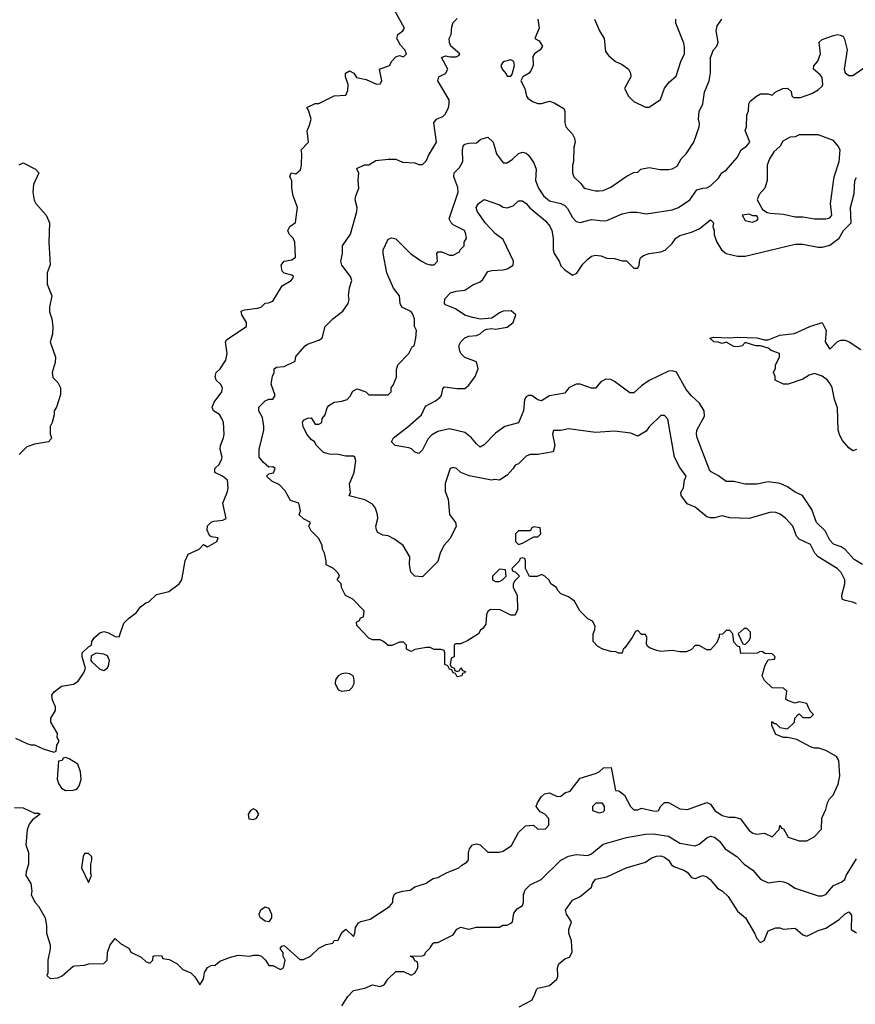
# Model space of a CAD drawing. Header units: inches. Extents: x 2348352 to 2479776, y 460422 to 613655.
# Tile 85 of 256: x 2405472 to 2409823, y 500200 to 505328. Entities that reach past the tile are written whole.
import ezdxf

# ---------------------------------------------------------------- set-up
doc = ezdxf.new("R2010")
doc.units = ezdxf.units.IN
doc.header["$MEASUREMENT"] = 0
doc.layers.add('C4500', color=7, linetype='Continuous')

msp = doc.modelspace()

# ---------------------------------------------------------------- linework, layer by layer
at = {"layer": 'C4500', "color": 4}
for points, elevation in [([(2405450, 501586), (2405510, 501558), (2405530, 501551.3), (2405550, 501551.3), (2405594, 501530), (2405650, 501514), (2405662, 501518), (2405666, 501550), (2405678, 501570), (2405668, 501590), (2405668.7, 501610), (2405634, 501670), (2405634, 501690), (2405659, 501730), (2405659, 501750), (2405643.2, 501783.2), (2405639, 501810), (2405652.5, 501827.5), (2405690, 501856), (2405752.5, 501867.5), (2405777.2, 501882.8), (2405808.7, 501930), (2405814, 501950), (2405798, 502010), (2405798, 502030), (2405830, 502062), (2405846, 502070), (2405848, 502090), (2405862, 502110), (2405890, 502134.8), (2405910, 502141), (2405934.4, 502134.4), (2405970, 502116), (2405990, 502114), (2406014.6, 502185.4), (2406038, 502210), (2406080.2, 502239.8), (2406102, 502270), (2406129.4, 502290.6), (2406144, 502296), (2406185.2, 502334.8), (2406249.4, 502350.6), (2406302, 502390), (2406317.2, 502410), (2406333.2, 502510), (2406350, 502544.7), (2406406, 502570), (2406430, 502594), (2406450, 502582), (2406498, 502610), (2406506, 502630), (2406470, 502635.3), (2406461.2, 502641.2), (2406449.1, 502669.1), (2406450, 502691.3), (2406469.4, 502710.6), (2406483.2, 502716.8), (2406530, 502721), (2406548, 502730), (2406529.2, 502810), (2406554, 502870), (2406557.2, 502890), (2406554, 502930), (2406528, 502950), (2406488, 502970), (2406488.7, 502990), (2406510, 503011.3), (2406523.2, 503036.8), (2406526, 503050), (2406516, 503090), (2406517.2, 503110), (2406534, 503150), (2406537.2, 503170), (2406532.7, 503230), (2406525.2, 503250), (2406512.1, 503272.1), (2406482, 503290), (2406474, 503310), (2406484.1, 503335.9), (2406524, 503390), (2406528.7, 503410), (2406518, 503430), (2406495.3, 503450), (2406489.2, 503470), (2406495.3, 503490), (2406515.3, 503510), (2406544.7, 503555.3), (2406553.2, 503590), (2406544, 503650), (2406550, 503662), (2406654, 503730), (2406654, 503750), (2406628, 503790), (2406626, 503810), (2406643.1, 503816.9), (2406710, 503824.7), (2406728.9, 503831.1), (2406750, 503852), (2406767.3, 503852.7), (2406790, 503862), (2406838, 503942), (2406886, 503970), (2406896.4, 503983.6), (2406898, 503990), (2406890, 503998), (2406850, 504008), (2406838, 504018), (2406834, 504050), (2406850, 504071), (2406890, 504078), (2406908.4, 504091.6), (2406904, 504170), (2406895.3, 504190), (2406875.3, 504210), (2406869, 504230), (2406878, 504250), (2406909.1, 504270.9), (2406919, 504350), (2406896, 504410), (2406889.2, 504450.8), (2406888.7, 504490), (2406878, 504510), (2406886, 504530), (2406910, 504524.7), (2406933.6, 504546.4), (2406939, 504570), (2406942, 504630), (2406938, 504650), (2406975.3, 504690), (2406968.4, 504748.4), (2406982, 504778), (2406989, 504810), (2406976.4, 504856.4), (2406968, 504870), (2407010, 504892), (2407030, 504892), (2407110, 504931.3), (2407170, 504934), (2407180.4, 504959.6), (2407182, 504990), (2407168.7, 505030), (2407168.7, 505050), (2407190, 505062), (2407212, 505050), (2407226, 505026), (2407276.9, 505016.9), (2407330, 504992), (2407350, 504994), (2407358, 505010), (2407346, 505070), (2407398, 505090), (2407410, 505112), (2407430, 505134), (2407450, 505142), (2407470, 505134), (2407486, 505150), (2407478, 505170), (2407454.6, 505194.6), (2407435.3, 505230), (2407442, 505250), (2407468, 505270), (2407476.4, 505283.6), (2407426, 505374)], 116), ([(2405444.5, 501224.5), (2405490, 501224), (2405550, 501194.8), (2405570, 501194.8), (2405578, 501190), (2405539.6, 501160.4), (2405522, 501138), (2405511.6, 501108.4), (2405504.7, 501030), (2405518, 500990), (2405518, 500930), (2405506, 500890), (2405504.7, 500870), (2405530.8, 500830), (2405536, 500790), (2405532, 500770), (2405552, 500730), (2405570.9, 500710.9), (2405604.7, 500650), (2405611.3, 500610), (2405611.3, 500570), (2405631, 500510), (2405630.9, 500489.1), (2405618, 500430), (2405618, 500362), (2405614, 500350), (2405630, 500334), (2405670, 500338), (2405692.5, 500347.5), (2405750, 500398), (2405759, 500401), (2405810, 500404.7), (2405831.6, 500411.6), (2405910, 500412), (2405928, 500430), (2405928.7, 500470), (2405944, 500510), (2405970, 500542), (2405996.9, 500516.9), (2406042, 500490), (2406051.6, 500471.6), (2406105.4, 500445.4), (2406130, 500422), (2406150, 500414), (2406166, 500430), (2406168, 500450), (2406172.7, 500452.7), (2406210, 500454), (2406218, 500438), (2406250, 500434), (2406290, 500412), (2406322, 500382), (2406363.5, 500363.5), (2406383.5, 500343.5), (2406410, 500302), (2406428.7, 500331.3), (2406433.6, 500366.4), (2406450, 500392), (2406470, 500402), (2406490, 500404.7), (2406514.6, 500425.4), (2406570, 500446), (2406610, 500456), (2406670, 500451), (2406690, 500456), (2406715.3, 500455.3), (2406732, 500450), (2406752, 500430), (2406770, 500402), (2406790, 500402), (2406830, 500382), (2406846, 500390), (2406854, 500430), (2406844, 500450), (2406844, 500470), (2406829.2, 500490), (2406836.4, 500503.6), (2406850, 500506), (2406930, 500434), (2406950, 500434), (2406986, 500450), (2407030, 500492), (2407068.4, 500511.6), (2407102, 500518), (2407110, 500532), (2407130, 500534), (2407150, 500574), (2407170, 500592), (2407210, 500554), (2407218, 500570), (2407220.4, 500599.6), (2407236.4, 500623.6), (2407248.9, 500631.1), (2407296.5, 500643.5), (2407398, 500710), (2407415.3, 500730), (2407415.3, 500750), (2407422, 500770), (2407430, 500778), (2407466, 500790), (2407504.7, 500795.3), (2407530, 500811.3), (2407586, 500830), (2407625.2, 500854.8), (2407650, 500861), (2407694.5, 500885.5), (2407758, 500910), (2407774.6, 500925.4), (2407800.4, 500939.6), (2407808.4, 500951.6), (2407808.9, 500988.9), (2407814, 501010), (2407830, 501031.3), (2407850, 501036), (2407870, 501031), (2407910, 500992), (2407968.4, 500991.6), (2407990, 500998), (2408032.9, 501027.1), (2408070, 501094), (2408106, 501130), (2408147.3, 501132.7), (2408170, 501112), (2408210, 501114), (2408227.3, 501132.7), (2408227.3, 501167.3), (2408206, 501190), (2408183.1, 501203.1), (2408162, 501230), (2408168.7, 501250), (2408190, 501282), (2408204.7, 501295.3), (2408230, 501302), (2408270, 501282), (2408290, 501284.7), (2408310, 501302), (2408338, 501310), (2408390, 501378), (2408470, 501402), (2408488.9, 501411.1), (2408512, 501432), (2408552.7, 501432.7), (2408574, 501314), (2408591.3, 501311.3), (2408622, 501290), (2408652, 501230), (2408670, 501212), (2408690, 501212), (2408710, 501222), (2408770, 501206.8), (2408790, 501206), (2408798, 501210), (2408810, 501232), (2408830, 501251.3), (2408850, 501250.8), (2408910, 501218.8), (2408950, 501214.8), (2409050, 501251.3), (2409070, 501242), (2409091, 501210), (2409130, 501184), (2409164.7, 501175.3), (2409195.3, 501175.3), (2409225.4, 501165.4), (2409270, 501104.7), (2409290, 501091.3), (2409310, 501086), (2409350, 501092), (2409390, 501072), (2409426, 501110), (2409430, 501132), (2409438, 501118), (2409450, 501114), (2409474, 501070), (2409531.6, 501051.6), (2409570, 501051.3), (2409608.4, 501071.6), (2409647.3, 501112.7), (2409648.7, 501170), (2409670, 501214), (2409678, 501250), (2409689.1, 501270.9), (2409708, 501290), (2409733.6, 501346.4), (2409742, 501390), (2409738, 501470), (2409726, 501490), (2409670, 501522), (2409634, 501534), (2409610, 501534), (2409590, 501541.2), (2409518.6, 501578.6), (2409470, 501589), (2409448.9, 501588.9), (2409410, 501606), (2409388, 501652), (2409388, 501672), (2409402, 501662), (2409410, 501662), (2409430, 501642), (2409470, 501634), (2409506, 501670), (2409508, 501690), (2409526, 501710), (2409530, 501712), (2409550, 501694), (2409590, 501694), (2409606, 501710), (2409587.3, 501727.3), (2409570, 501766), (2409530, 501775.3), (2409510, 501768), (2409470, 501782), (2409462, 501790), (2409466, 501830), (2409450, 501846), (2409390, 501848), (2409350, 501886), (2409338, 501910), (2409354, 501966), (2409370, 501994), (2409402, 501998), (2409406, 502010), (2409390, 502026), (2409352.7, 502027.3), (2409338, 502038), (2409323.6, 502036.4), (2409311.3, 502028.7), (2409227.3, 502027.3), (2409222, 502062), (2409210, 502066), (2409190, 502086), (2409186, 502130), (2409170, 502146), (2409150, 502146), (2409131.6, 502128.4), (2409114, 502126), (2409114, 502114), (2409099.8, 502080.2), (2409070, 502046), (2409050, 502046), (2409010, 502068), (2408990, 502068), (2408970, 502048), (2408943.6, 502036.4), (2408910, 502035.3), (2408870, 502042), (2408810, 502038), (2408790, 502042), (2408754.6, 502054.6), (2408743.1, 502063.1), (2408736.4, 502076.4), (2408738, 502110), (2408730, 502126), (2408710, 502126), (2408690, 502146), (2408678, 502142), (2408662, 502110), (2408623.6, 502056.4), (2408614, 502050), (2408610, 502028), (2408590, 502028), (2408576.4, 502036.4), (2408550, 502038), (2408508.9, 502048.9), (2408483.1, 502063.1), (2408458, 502090), (2408458, 502130), (2408467.3, 502152.7), (2408468, 502170), (2408454.6, 502194.6), (2408430, 502208), (2408388.9, 502248.9), (2408360.2, 502300.2), (2408330, 502322), (2408290, 502338), (2408274.6, 502354.6), (2408268, 502370), (2408238, 502390), (2408228.4, 502408.4), (2408206, 502430), (2408190, 502438), (2408167.3, 502427.3), (2408127.3, 502427.3), (2408106, 502470), (2408106, 502510), (2408102, 502522), (2408090, 502526), (2408078, 502522), (2408072.7, 502507.3), (2408034, 502470), (2408038, 502458), (2408052.7, 502452.7), (2408074, 502430), (2408050, 502406), (2408042, 502390), (2408042, 502370), (2408062, 502330), (2408063.6, 502256.4), (2408052.7, 502227.3), (2408030, 502226), (2407974.6, 502254.6), (2407923.6, 502256.4), (2407910, 502246), (2407902, 502230), (2407899.6, 502180.4), (2407883.6, 502156.4), (2407871.6, 502148.4), (2407862, 502130), (2407805.4, 502094.6), (2407770, 502078), (2407742, 502078), (2407734, 502070), (2407734, 502010), (2407718, 502002), (2407714, 501970), (2407718, 501958), (2407734, 501950), (2407738, 501938), (2407750, 501934), (2407762, 501938), (2407770, 501952), (2407778, 501938), (2407792.7, 501932.7), (2407790, 501926), (2407778, 501922), (2407774, 501910), (2407750, 501906), (2407742, 501922), (2407730, 501926), (2407722, 501942), (2407710, 501946), (2407702, 501962), (2407686, 501970), (2407686, 502030), (2407682, 502042), (2407667.3, 502047.3), (2407630, 502048), (2407610, 502058), (2407590, 502059), (2407530, 502048), (2407510, 502038), (2407486, 502050), (2407486, 502070), (2407470, 502086), (2407450, 502086), (2407410, 502068), (2407390, 502068), (2407366, 502090), (2407350, 502098), (2407310, 502098), (2407290, 502106), (2407227.3, 502172.7), (2407226, 502190), (2407242, 502198), (2407247.3, 502212.7), (2407262, 502218), (2407266, 502250), (2407206, 502310), (2407168.9, 502328.9), (2407148, 502370), (2407146, 502390), (2407126, 502410), (2407138, 502430), (2407130, 502446), (2407106, 502470), (2407068.7, 502488.7), (2407068, 502510), (2407059, 502550), (2407048.7, 502570), (2407048, 502590), (2407030, 502626), (2406990, 502666), (2406978, 502690), (2406986, 502710), (2406950, 502728), (2406928, 502750), (2406934, 502770), (2406926, 502810), (2406883.1, 502823.1), (2406854, 502874), (2406824.7, 502904.7), (2406784.7, 502924.7), (2406758, 502950), (2406770, 502962), (2406792.9, 502967.1), (2406802, 502990), (2406790, 502999), (2406770, 502998), (2406742, 503022), (2406719, 503050), (2406719.3, 503090), (2406744, 503190), (2406744, 503210), (2406736.4, 503256.4), (2406718, 503290), (2406718, 503310), (2406750, 503342), (2406770, 503351.3), (2406790, 503352), (2406802, 503370), (2406782, 503430), (2406789.1, 503470.9), (2406798, 503490), (2406798, 503510), (2406810, 503518), (2406850, 503521), (2406906, 503550), (2406910, 503574), (2406958, 503630), (2406970, 503638), (2407030, 503658), (2407048, 503670), (2407062, 503730), (2407102, 503770), (2407155.3, 503810), (2407182, 503850), (2407188, 503870), (2407184, 503890), (2407189.1, 503930.9), (2407202, 503970), (2407195.3, 503990), (2407149.3, 504049.3), (2407145.2, 504070), (2407153.2, 504110), (2407152.7, 504150), (2407195.1, 504210), (2407228.4, 504328.4), (2407228.7, 504350), (2407219, 504390), (2407222, 504410), (2407238, 504450), (2407234, 504490), (2407238, 504530), (2407228, 504550), (2407230, 504554), (2407270, 504572), (2407290, 504572), (2407326, 504594), (2407390, 504602), (2407430, 504602), (2407465.4, 504585.4), (2407530, 504582), (2407550, 504574), (2407570, 504574), (2407590, 504594), (2407600.2, 504619.8), (2407642, 504690), (2407629, 504790), (2407642, 504810), (2407676, 504824), (2407690, 504838), (2407705.2, 504870), (2407709.2, 504890), (2407709.2, 504910), (2407649.2, 505010), (2407655.3, 505030), (2407690, 505046.8), (2407700.9, 505070), (2407669.3, 505130.7), (2407690, 505138.8), (2407713.7, 505133.7), (2407745.6, 505134.4), (2407758.6, 505141.4), (2407764, 505150), (2407717.2, 505190), (2407709.4, 505209.4), (2407709.2, 505230), (2407719.3, 505250), (2407722, 505290), (2407730, 505314), (2407750, 505334)], 112), ([(2408170.9, 505330.9), (2408176.9, 505283.1), (2408154, 505230), (2408176.9, 505216.9), (2408194, 505190), (2408182, 505170), (2408152, 505150), (2408143.6, 505136.4), (2408146, 505090), (2408135.9, 505064.1), (2408124.7, 505050), (2408092, 505030), (2408082, 505010), (2408102, 504970), (2408111, 504930), (2408118.8, 504918.8), (2408142.5, 504902.5), (2408170, 504890.8), (2408190, 504890.8), (2408230, 504902.8), (2408254.9, 504894.9), (2408304.7, 504864.7), (2408311.3, 504850), (2408311, 504790), (2408316, 504770), (2408350, 504731.3), (2408361, 504710), (2408364.7, 504690), (2408356.9, 504663.1), (2408356, 504590), (2408351, 504570), (2408351.1, 504531.1), (2408358, 504510), (2408394.4, 504474.4), (2408411.1, 504451.1), (2408470, 504436), (2408490, 504436), (2408510, 504438.8), (2408550, 504454.8), (2408630, 504511.3), (2408670, 504532), (2408690, 504534), (2408706, 504550), (2408750, 504557.3), (2408807.9, 504547.9), (2408850, 504548.2), (2408870, 504550.8), (2408894.8, 504565.2), (2408916.5, 504603.5), (2408942, 504630), (2408982, 504690), (2409009.3, 504770.7), (2409012.7, 504787.3), (2409006, 504810), (2409009.3, 504850), (2409029.2, 504890), (2409037.2, 504950), (2409062, 505010), (2409069.1, 505050.9), (2409069.6, 505130.4), (2409084, 505170), (2409102, 505190), (2409108.7, 505210), (2409099, 505270), (2409104.7, 505295.3), (2409128.7, 505330)], 112), ([(2408464.7, 505330), (2408491, 505270), (2408516, 505230), (2408522.8, 505162.8), (2408539.6, 505139.6), (2408574, 505110), (2408610, 505094), (2408642, 505070), (2408652, 505050), (2408654, 505030), (2408622, 504970), (2408642, 504930), (2408670, 504902), (2408730, 504872), (2408750, 504872), (2408808.4, 504911.6), (2408829.1, 504970.9), (2408856.4, 505003.6), (2408890, 505034), (2408914, 505110), (2408934, 505150), (2408934.6, 505185.4), (2408930, 505206), (2408889, 505310), (2408888.7, 505330)], 116), ([(2409830, 502285.2), (2409810, 502295.1), (2409770, 502302.7), (2409755.3, 502310), (2409752.7, 502330), (2409769.3, 502390), (2409769.3, 502410), (2409750, 502449), (2409729, 502470), (2409629.6, 502529.6), (2409612.3, 502550), (2409590, 502594), (2409530, 502622), (2409517.2, 502637.2), (2409497.2, 502690), (2409462, 502730), (2409432.1, 502752.1), (2409410, 502761.2), (2409383.1, 502763.1), (2409270, 502729.2), (2409170, 502733.2), (2409130, 502744), (2409090, 502734), (2409070, 502734), (2409050, 502739), (2408990, 502789), (2408947, 502807), (2408917.2, 502850), (2408915.3, 502864.7), (2408929, 502890), (2408934, 502930), (2408942, 502950), (2408910, 502995.3), (2408882, 503050), (2408847.3, 503247.3), (2408830, 503266), (2408810, 503266), (2408750, 503208), (2408734.4, 503185.6), (2408690, 503159), (2408654.9, 503174.9), (2408570, 503185.6), (2408470, 503178), (2408330, 503197), (2408289, 503189), (2408252, 503188), (2408246.8, 503170), (2408258.8, 503110), (2408250, 503078), (2408170, 503062.7), (2408130, 503064), (2408110, 503055.3), (2408070, 503015.3), (2408051.6, 503008.4), (2408042, 502990), (2408010, 502955.3), (2407970.7, 502929.3), (2407946.8, 502933.2), (2407929.3, 502929.3), (2407812.1, 502952.1), (2407769.1, 502969.1), (2407746, 502990), (2407730, 502995.3), (2407714, 502990), (2407688, 502912), (2407688, 502870), (2407702.8, 502830), (2407710.7, 502750.7), (2407742, 502710), (2407744.7, 502690), (2407713.7, 502626.3), (2407681, 502590), (2407661, 502550), (2407650, 502506), (2407570, 502426), (2407530, 502429), (2407509, 502450), (2407502.7, 502490), (2407504, 502530), (2407468.7, 502590), (2407423.2, 502623.2), (2407390, 502639.3), (2407363.7, 502643.7), (2407336.5, 502656.5), (2407329.4, 502669.4), (2407326.6, 502690), (2407337, 502730), (2407335.1, 502750), (2407324.5, 502784.5), (2407310, 502804), (2407270, 502826.6), (2407188, 502848), (2407195.3, 502864.7), (2407188.7, 502910), (2407214, 502970), (2407222, 503030), (2407218, 503050), (2407210, 503055.3), (2407170, 503054), (2407130, 503064), (2407084.7, 503064.7), (2407054.6, 503074.6), (2407018, 503110), (2407008, 503130), (2406990, 503142), (2406968, 503170), (2406948.7, 503208.7), (2406944, 503230), (2406950, 503242), (2406970, 503252), (2406990, 503254), (2407010, 503222), (2407030, 503222), (2407046, 503230), (2407048, 503250), (2407062, 503270), (2407073.6, 503306.4), (2407082, 503318), (2407110, 503336), (2407150, 503341), (2407178, 503350), (2407193.6, 503366.4), (2407206.8, 503393.2), (2407230, 503406), (2407274, 503390), (2407290, 503374), (2407390, 503374), (2407406, 503390), (2407406, 503410), (2407416.4, 503423.6), (2407433.6, 503466.4), (2407434.6, 503505.4), (2407442, 503530), (2407498, 503590), (2407516.4, 503623.6), (2407526, 503630), (2407535.3, 503670), (2407538, 503710), (2407528, 503730), (2407528, 503770), (2407518, 503798), (2407508.9, 503808.9), (2407462, 503830), (2407454, 503850), (2407449, 503890), (2407419.3, 503930), (2407384, 504010), (2407364, 504110), (2407365.2, 504130), (2407390, 504184.7), (2407410, 504191), (2407430, 504186), (2407508.2, 504108.2), (2407564.7, 504070), (2407590, 504056), (2407610, 504051.3), (2407630, 504052), (2407648, 504070), (2407644, 504110), (2407650, 504118), (2407670, 504118), (2407710, 504102), (2407730, 504102), (2407762, 504118), (2407766, 504130), (2407786, 504150), (2407786, 504170), (2407798, 504190), (2407795.3, 504210), (2407788, 504230), (2407730, 504259), (2407719, 504270), (2407709.2, 504290), (2407755.1, 504430), (2407753.6, 504453.6), (2407733.2, 504510), (2407734, 504530), (2407762, 504558), (2407779.3, 504590), (2407777, 504650), (2407781.2, 504670), (2407790, 504678.8), (2407810, 504684.9), (2407850, 504686), (2407874, 504706), (2407910, 504716), (2407937.3, 504690), (2407954.8, 504630), (2407990, 504582), (2408010, 504582), (2408038.6, 504601.4), (2408070, 504631), (2408090, 504638), (2408110, 504632), (2408122, 504622), (2408150, 504582), (2408160.7, 504550), (2408158, 504490), (2408173, 504450), (2408199.1, 504410), (2408230, 504384.9), (2408290, 504370.6), (2408310, 504360.7), (2408324.7, 504344.7), (2408350, 504298), (2408370, 504276), (2408390, 504271), (2408450, 504287.3), (2408510, 504280.7), (2408530, 504282.8), (2408610, 504316), (2408650, 504326), (2408685.4, 504325.4), (2408736, 504316), (2408870, 504338), (2408902, 504350), (2408962, 504390), (2408998, 504442), (2409030, 504451), (2409050, 504451.3), (2409070, 504462), (2409110, 504502), (2409128, 504530), (2409150, 504544.7), (2409208.7, 504610), (2409228.7, 504650), (2409257.2, 504670), (2409274, 504690), (2409249, 504750), (2409257.2, 504770), (2409258, 504830), (2409267.3, 504852.7), (2409268, 504890), (2409276.4, 504903.6), (2409308, 504930), (2409330, 504942), (2409370, 504942), (2409390, 504934), (2409406, 504950), (2409446, 504970), (2409470, 504971.3), (2409490, 504954), (2409492, 504932), (2409502, 504922), (2409538, 504922), (2409596.4, 504943.6), (2409630, 504962), (2409650, 504982), (2409653.2, 504990), (2409650, 505026), (2409640.4, 505040.4), (2409606, 505070), (2409607.3, 505087.3), (2409628.9, 505111.1), (2409642, 505150), (2409635.3, 505210), (2409650, 505224.7), (2409710, 505246), (2409730, 505251), (2409746.4, 505246.4), (2409759.8, 505239.8), (2409766.8, 505226.8), (2409781, 505170), (2409766, 505070), (2409771, 505051), (2409790, 505038), (2409810, 505038), (2409888.4, 505091.6)], 108), ([(2405470, 504571.3), (2405490, 504582), (2405554, 504550), (2405571.1, 504531.1), (2405544, 504470), (2405540.7, 504430), (2405547.9, 504387.9), (2405556, 504370), (2405610.8, 504310), (2405626.8, 504270), (2405624, 504170), (2405630.9, 504050.9), (2405616, 504010), (2405616, 503950), (2405639.1, 503890), (2405626.8, 503830), (2405627.1, 503807.1), (2405638.8, 503770), (2405644, 503730), (2405642.8, 503690), (2405631.3, 503650), (2405658.8, 503570), (2405656.9, 503543.1), (2405641, 503490), (2405645.2, 503465.2), (2405670, 503438.8), (2405685.5, 503410), (2405684, 503376), (2405664.7, 503310), (2405651.3, 503290), (2405651, 503270), (2405641, 503230), (2405631, 503210), (2405631.1, 503171.1), (2405638, 503150), (2405635.3, 503144.7), (2405622, 503130), (2405550, 503118), (2405510, 503102.7), (2405470, 503064)], 116), ([(2409861.2, 502490), (2409817.1, 502517.1), (2409770, 502569.4), (2409750, 502582.7), (2409710, 502597.2), (2409690, 502617.2), (2409665.8, 502665.8), (2409621.2, 502710), (2409597.5, 502777.5), (2409548.7, 502850), (2409510, 502866.6), (2409470, 502895.1), (2409432.1, 502912.1), (2409370, 502920.9), (2409310, 502909.5), (2409250.5, 502909.5), (2409190, 502922.9), (2409150, 502922), (2409110, 502952.3), (2409072.3, 502972.3), (2409064.1, 502984.1), (2408999.3, 503150), (2408996, 503170), (2408997.2, 503190), (2409037.5, 503262.5), (2409036, 503290), (2409012.7, 503330), (2408969.7, 503369.7), (2408942.3, 503402.3), (2408891.3, 503491.3), (2408870, 503499.3), (2408850, 503498), (2408750.4, 503449.6), (2408710, 503421.2), (2408670, 503384), (2408650, 503384), (2408570, 503444), (2408550, 503454), (2408524.7, 503455.3), (2408498, 503442), (2408470, 503408.7), (2408450, 503408.7), (2408390, 503429), (2408370, 503429), (2408332, 503410), (2408310, 503382), (2408230, 503369), (2408190, 503342), (2408170, 503348.7), (2408138, 503370), (2408122, 503370), (2408110, 503364), (2408100.7, 503350), (2408094.8, 503290), (2408070, 503228.7), (2407998, 503210), (2407950, 503174), (2407890, 503114), (2407870, 503102), (2407850, 503119), (2407825.2, 503150), (2407790, 503177.2), (2407710, 503197.2), (2407650, 503182.7), (2407616.7, 503163.3), (2407597.1, 503142.9), (2407570, 503088), (2407550, 503068), (2407530, 503075.3), (2407512.5, 503092.5), (2407498.6, 503098.6), (2407428, 503110), (2407408, 503130), (2407418, 503150), (2407493.2, 503206.8), (2407564, 503270), (2407585.1, 503314.9), (2407637.6, 503342.4), (2407660.1, 503359.9), (2407669.2, 503370), (2407674.6, 503405.4), (2407684, 503416), (2407750, 503406.8), (2407790, 503406.8), (2407810, 503424.7), (2407844, 503470), (2407859, 503510), (2407850, 503546), (2407790, 503568.7), (2407770, 503588.7), (2407764.1, 503604.1), (2407759.3, 503630), (2407769.6, 503650.4), (2407789.4, 503670.6), (2407810, 503678.8), (2407850, 503682.8), (2407870, 503691.3), (2407890, 503711.3), (2407904.7, 503715.3), (2407930, 503718.8), (2407950, 503716), (2408010, 503726.8), (2408042, 503750), (2408055.3, 503790), (2408032.1, 503812.1), (2407990, 503809.2), (2407970, 503801.2), (2407930, 503772.7), (2407871.1, 503768.9), (2407830, 503776), (2407790, 503789.2), (2407741.2, 503821.2), (2407690, 503842), (2407684, 503850), (2407685.6, 503874.4), (2407714.6, 503905.4), (2407745.2, 503914.8), (2407790, 503918.8), (2407832.5, 503947.5), (2407870, 503962.8), (2407884.5, 503975.5), (2407910, 504016), (2407930, 504022), (2407990, 504024.9), (2408010, 504030.7), (2408041.2, 504050), (2408042.7, 504070), (2407990, 504182.7), (2407950, 504212.3), (2407895.1, 504270), (2407854, 504330), (2407848.7, 504350), (2407862, 504370), (2407890, 504392), (2407970, 504362.8), (2407990, 504350.8), (2408010, 504347.3), (2408042, 504358), (2408070, 504384.7), (2408090, 504384.7), (2408110, 504371), (2408127.7, 504347.7), (2408210, 504281), (2408233.2, 504253.2), (2408242.8, 504230), (2408250.6, 504190), (2408250.7, 504130), (2408254.8, 504110), (2408280.7, 504070), (2408290, 504046), (2408310, 504024.7), (2408350, 503998), (2408372.9, 504007.1), (2408404.8, 504055.2), (2408430, 504081), (2408450, 504096), (2408470, 504101), (2408498.8, 504098.8), (2408530, 504086), (2408570, 504084.7), (2408610, 504072), (2408631.6, 504071.6), (2408670, 504034), (2408690, 504034), (2408698, 504050), (2408700.4, 504079.6), (2408706, 504090), (2408720.2, 504099.8), (2408749.1, 504110.9), (2408810, 504118.8), (2408832.9, 504127.1), (2408870, 504162), (2408888.7, 504190), (2408910, 504204.7), (2408970, 504221), (2409010, 504238.8), (2409070, 504284.7), (2409084.7, 504270), (2409081, 504250), (2409087.7, 504230), (2409087.9, 504207.9), (2409102.8, 504170), (2409126, 504130), (2409150.9, 504110.9), (2409210, 504096), (2409250, 504096), (2409510, 504158.8), (2409550, 504158.8), (2409630, 504142.8), (2409650, 504142.8), (2409690, 504153.4), (2409739.3, 504190), (2409761.2, 504230), (2409801.2, 504270), (2409798, 504350), (2409817.7, 504422.3), (2409820.7, 504490), (2409830, 504506.8)], 104), ([(2409830, 503088.7), (2409810, 503082), (2409790, 503098), (2409756.5, 503136.5), (2409742, 503162), (2409734, 503190), (2409730, 503306), (2409714, 503350), (2409702, 503410), (2409694, 503430), (2409679, 503450), (2409651.4, 503471.4), (2409610, 503485.2), (2409583.5, 503476.5), (2409550, 503455.3), (2409474, 503430), (2409448.9, 503428.9), (2409406, 503450), (2409406, 503470), (2409398, 503490), (2409407.3, 503512.7), (2409408, 503530), (2409428, 503570), (2409428, 503590), (2409385.6, 503605.6), (2409370, 503618), (2409329.2, 503629.2), (2409306, 503630), (2409250, 503646), (2409234, 503630), (2409210, 503623.7), (2409190, 503626.6), (2409150, 503648), (2409130, 503642), (2409109, 503649), (2409086, 503650), (2409066, 503670), (2409085.2, 503674.8), (2409170, 503670.6), (2409210, 503674.9), (2409310.6, 503670.6), (2409350, 503661), (2409370, 503661), (2409430, 503684.7), (2409507.3, 503692.7), (2409586, 503730), (2409650, 503751.3), (2409670.8, 503710), (2409666, 503650), (2409690, 503612), (2409730, 503651.3), (2409750, 503658), (2409770, 503658), (2409792, 503650), (2409852, 503610)], 96), ([(2407150, 500191.3), (2407180.2, 500239.8), (2407210, 500271.3), (2407270, 500284.7), (2407310, 500301), (2407350, 500292), (2407370, 500302), (2407389, 500331), (2407430, 500371.3), (2407471.1, 500371.1), (2407510, 500352), (2407530, 500362), (2407546, 500390), (2407546, 500410), (2407542, 500422), (2407530, 500426), (2407522, 500442), (2407506, 500450), (2407567.3, 500452.7), (2407582, 500458), (2407586, 500470), (2407610, 500494), (2407623.1, 500516.9), (2407630, 500522), (2407650, 500522), (2407730, 500562), (2407748.9, 500591.1), (2407770, 500602), (2407810, 500592), (2407850, 500602), (2407970, 500602), (2407988.4, 500611.6), (2408010, 500612), (2408030, 500622), (2408038, 500630), (2408044.7, 500675.3), (2408063.1, 500696.9), (2408090, 500714), (2408095.3, 500730), (2408095.3, 500770), (2408104, 500796), (2408130, 500822), (2408188, 500850), (2408290, 500951), (2408330, 500971), (2408370, 500981), (2408430, 500974.8), (2408450, 500982.8), (2408510, 501033.4), (2408631.8, 501068.2), (2408730, 501086), (2408770, 501088), (2408850, 501076), (2408910, 501038.8), (2408990, 501024.9), (2409010, 501034), (2409050, 501066.8), (2409070, 501076), (2409090, 501070.8), (2409116, 501050), (2409146, 501010), (2409206, 500970), (2409244.7, 500930), (2409290, 500898), (2409330, 500852), (2409370, 500832), (2409430, 500841), (2409450, 500838), (2409470, 500831.3), (2409510, 500804.7), (2409630, 500764.7), (2409650, 500764.7), (2409670, 500771.3), (2409710, 500818), (2409750, 500836), (2409768.7, 500850), (2409775.3, 500870), (2409830, 500958)], 108), ([(2408073.6, 500186.4), (2408138, 500222), (2408152.9, 500247.1), (2408162.7, 500277.3), (2408170, 500284.7), (2408230, 500298), (2408268.9, 500331.1), (2408274, 500346), (2408273.2, 500390), (2408279, 500410), (2408310, 500436), (2408335.1, 500444.9), (2408349.1, 500470.9), (2408346, 500530), (2408332.3, 500570), (2408332.3, 500590), (2408346, 500630), (2408319, 500670), (2408314, 500690), (2408350, 500742), (2408390, 500761), (2408448.7, 500810), (2408455.3, 500830), (2408470, 500851.3), (2408530, 500864), (2408630, 500910.8), (2408730, 500941), (2408759.5, 500960.5), (2408787.7, 500972.3), (2408810, 500973), (2408830, 500966.8), (2408850, 500950.8), (2408866, 500926), (2408877.5, 500917.5), (2408930, 500898.8), (2408947.9, 500887.9), (2408970, 500861), (2408990, 500856), (2409030, 500871), (2409050, 500864), (2409066.8, 500850), (2409105.5, 500805.5), (2409131.3, 500790), (2409162, 500762), (2409210, 500684.7), (2409251, 500650), (2409298.8, 500570), (2409310, 500542), (2409330, 500522), (2409348.4, 500531.6), (2409370, 500582), (2409410, 500598), (2409430, 500598), (2409450, 500591), (2409510, 500596), (2409550, 500561), (2409570, 500554.8), (2409630, 500584.9), (2409670, 500597.3), (2409738.4, 500641.6), (2409770, 500671), (2409790, 500682), (2409803.6, 500663.6), (2409802, 500590), (2409830, 500572)], 104)]:
    msp.add_lwpolyline(points, dxfattribs=dict(at, elevation=elevation))
for points, elevation in [([(2408030, 505118), (2407990, 505108), (2407978, 505090), (2407984.7, 505070), (2408006, 505046), (2408010, 505034), (2408030, 505034), (2408036.4, 505043.6), (2408048, 505090), (2408046, 505110)], 112), ([(2409630, 504728.7), (2409531.6, 504728.4), (2409510, 504718), (2409483.6, 504716.4), (2409445.4, 504694.6), (2409432, 504670), (2409399.6, 504640.4), (2409376.9, 504603.1), (2409364.7, 504570), (2409364.7, 504490), (2409351.3, 504450), (2409322, 504418), (2409312, 504390), (2409339.6, 504339.6), (2409363.6, 504323.6), (2409379.6, 504319.6), (2409450, 504314.8), (2409510, 504300.7), (2409550, 504300.7), (2409610.6, 504290.6), (2409669.4, 504290.6), (2409690, 504296), (2409701.2, 504310), (2409694.5, 504370), (2409712.3, 504510), (2409739.3, 504590), (2409744, 504650), (2409734, 504670), (2409710, 504699)], 108), ([(2409270, 504315.3), (2409234, 504310), (2409250, 504282), (2409286, 504274), (2409310, 504282), (2409318, 504290), (2409310, 504306), (2409290, 504306)], 108), ([(2408150, 502686), (2408138, 502682), (2408130, 502666), (2408070, 502666), (2408054, 502650), (2408054, 502610), (2408070, 502594), (2408090, 502602), (2408150, 502634), (2408170, 502634), (2408186, 502650), (2408182, 502682)], 112), ([(2407970, 502466), (2407934, 502430), (2407934, 502410), (2407950, 502402), (2407970, 502402), (2407986, 502410), (2408006, 502430), (2408002, 502462)], 112), ([(2409258, 502158), (2409243.6, 502156.4), (2409214, 502130), (2409238, 502078), (2409250, 502074), (2409270, 502094), (2409278, 502110), (2409278, 502138)], 112), ([(2405870, 502028.7), (2405844.7, 502015.3), (2405842, 501990), (2405845.4, 501985.4), (2405890, 501946), (2405910, 501938), (2405930, 501952), (2405935.1, 501964.9), (2405939.3, 501990), (2405930, 502014), (2405910, 502024)], 116), ([(2407170, 501925.2), (2407150, 501921.2), (2407131.3, 501910), (2407116, 501890), (2407114.8, 501870), (2407130, 501838), (2407150, 501831), (2407190, 501836), (2407204, 501850), (2407213.2, 501870), (2407214, 501890), (2407208.7, 501910), (2407190, 501921.2)], 116), ([(2405710, 501486), (2405698, 501482), (2405694, 501470), (2405674, 501466), (2405667.9, 501372.1), (2405674, 501350), (2405690, 501326), (2405710, 501314), (2405750, 501314.8), (2405770, 501321), (2405782.7, 501337.3), (2405792.3, 501370), (2405789.2, 501410), (2405775.3, 501450), (2405730, 501478)], 116), ([(2408507.3, 501247.3), (2408472.7, 501247.3), (2408454, 501230), (2408454, 501210), (2408490, 501198), (2408510, 501202), (2408518, 501210), (2408518, 501230)], 112), ([(2406690, 501218), (2406674, 501210), (2406662, 501190), (2406665.4, 501165.4), (2406690, 501162), (2406706, 501170), (2406718, 501190), (2406706, 501210)], 116), ([(2405830, 500986), (2405810, 500986), (2405802, 500970), (2405794, 500910), (2405830, 500834), (2405846, 500870), (2405842, 500882), (2405842, 500930), (2405848, 500950), (2405847.3, 500967.3)], 116), ([(2406770, 500629.4), (2406750, 500632.3), (2406725.2, 500650), (2406721.5, 500661.5), (2406719.3, 500670), (2406727.5, 500692.5), (2406750, 500707.3), (2406770, 500701), (2406783, 500670), (2406784, 500650)], 112)]:
    msp.add_lwpolyline(points, close=True, dxfattribs=dict(at, elevation=elevation))

doc.saveas('drawing.dxf')
